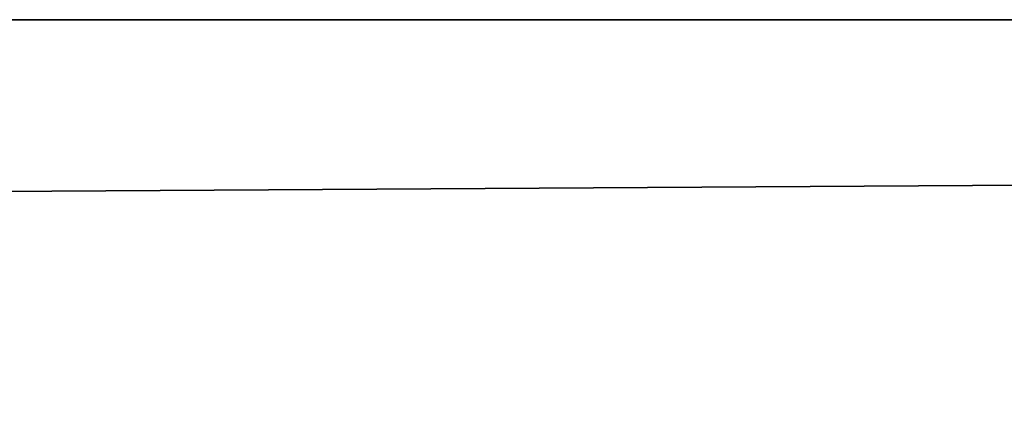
# Model space of a CAD drawing. Header units: millimetres. Extents: x -125 to 125, y -5 to 106.
# Tile 131 of 188: x 65.162 to 67.234, y -0.857 to 0. Entities that reach past the tile are written whole.
import ezdxf

# ---------------------------------------------------------------- set-up
doc = ezdxf.new("R2010")
doc.units = ezdxf.units.MM
doc.header["$LTSCALE"] = 65.185185
for name, color, linetype in [('177', 7, 'CONTINUOUS'), ('596', 7, 'CONTINUOUS'), ('611', 7, 'CONTINUOUS'), ('625', 7, 'CONTINUOUS'), ('639', 7, 'CONTINUOUS'), ('66', 7, 'CONTINUOUS'), ('67', 7, 'CONTINUOUS')]:
    doc.layers.add(name, color=color, linetype=linetype)

msp = doc.modelspace()

# ---------------------------------------------------------------- linework, layer by layer
at = {"layer": '177', "linetype": 'Continuous'}
for points in [[(123.9009, 0, 124.9), (-123.9009, 0, 124.9), (123.8345, -1.5218, 124.8336), (123.9009, 0, 124.9)], [(123.8345, -1.5218, 124.8336), (-123.9009, 0, 124.9), (-123.8345, -1.5218, 124.8336), (123.8345, -1.5218, 124.8336)]]:
    msp.add_3dface(points, dxfattribs=at)
at = {"layer": '596', "linetype": 'Continuous'}
for points in [[(114, 42, -130.5), (-125, -3, -130.5), (-114, 42, -130.5), (114, 42, -130.5)], [(125, -3, -130.5), (-125, -3, -130.5), (114, 42, -130.5), (125, -3, -130.5)]]:
    msp.add_3dface(points, dxfattribs=at)
at = {"layer": '611', "linetype": 'Continuous'}
for points in [[(-125, -1, -127.5), (125, -1, -127.5), (-114, 42, -127.5), (-125, -1, -127.5)], [(-114, 42, -127.5), (125, -1, -127.5), (114, 42, -127.5), (-114, 42, -127.5)]]:
    msp.add_3dface(points, dxfattribs=at)
at = {"layer": '625', "linetype": 'Continuous'}
for points in [[(-125, -3, 130.5), (125, -3, 130.5), (-114, 42, 130.5), (-125, -3, 130.5)], [(-114, 42, 130.5), (125, -3, 130.5), (114, 42, 130.5), (-114, 42, 130.5)]]:
    msp.add_3dface(points, dxfattribs=at)
at = {"layer": '639', "linetype": 'Continuous'}
for points in [[(114, 42, 127.5), (-125, -1, 127.5), (-114, 42, 127.5), (114, 42, 127.5)], [(125, -1, 127.5), (-125, -1, 127.5), (114, 42, 127.5), (125, -1, 127.5)]]:
    msp.add_3dface(points, dxfattribs=at)
at = {"layer": '66', "linetype": 'Continuous'}
for points in [[(123.901, 0, -124.9), (-123.8345, -1.5218, -124.8336), (-123.901, 0, -124.9), (123.901, 0, -124.9)], [(123.8345, -1.5218, -124.8336), (-123.8345, -1.5218, -124.8336), (123.901, 0, -124.9), (123.8345, -1.5218, -124.8336)]]:
    msp.add_3dface(points, dxfattribs=at)
at = {"layer": '67', "linetype": 'Continuous'}
for points in [[(123.901, 0, -124.9), (-123.901, 0, -124.9), (123.9009, 0, 124.9), (123.901, 0, -124.9)], [(123.9009, 0, 124.9), (-123.901, 0, -124.9), (-123.9009, 0, 124.9), (123.9009, 0, 124.9)]]:
    msp.add_3dface(points, dxfattribs=at)

doc.saveas('drawing.dxf')
